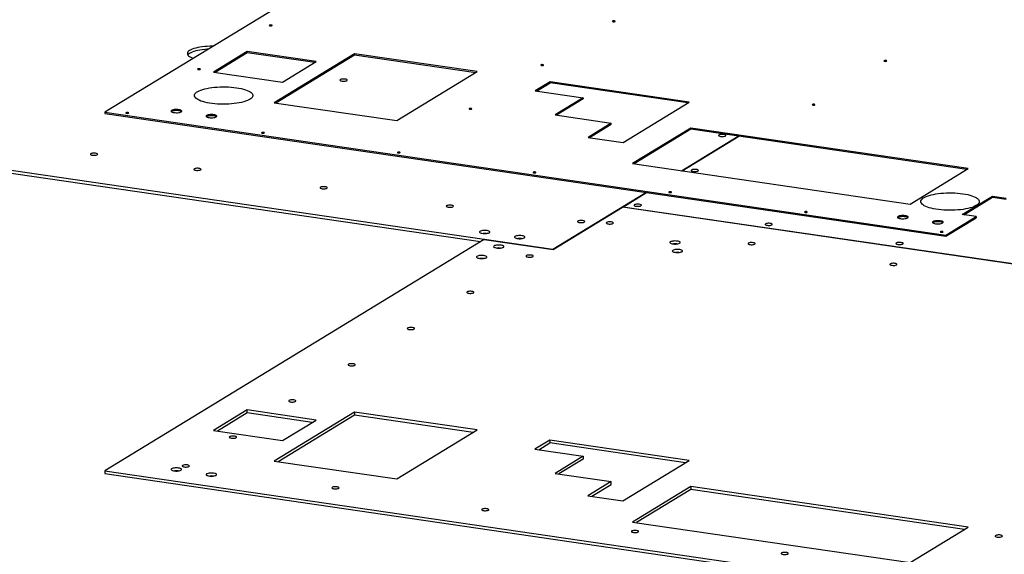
# Model space of a CAD drawing. Header units: millimetres. Extents: x 5 to 589, y 5 to 415.
# Tile 27 of 85: x 96 to 152, y 339 to 370. Entities that reach past the tile are written whole.
import ezdxf

# ---------------------------------------------------------------- set-up
doc = ezdxf.new("R2010")
doc.units = ezdxf.units.MM
doc.layers.add('TRAIT-FORT', color=4, linetype='Continuous', lineweight=25)

msp = doc.modelspace()

# ---------------------------------------------------------------- linework, layer by layer
at = {"layer": 'TRAIT-FORT', "color": 4, "linetype": 'Continuous', "lineweight": 25}
for p, q in [((117.685, 374.814), (100.776, 364.499)), ((108.84, 367.942), (106.93, 366.777)), ((108.84, 367.879), (107.013, 366.765)), ((112.746, 367.371), (108.84, 367.942)), ((108.84, 367.879), (108.84, 367.942)), ((112.663, 367.321), (108.84, 367.879)), ((114.928, 367.823), (110.374, 365.045)), ((121.873, 366.809), (114.928, 367.823)), ((114.928, 367.823), (114.928, 367.76)), ((110.456, 365.033), (114.928, 367.76)), ((110.836, 366.207), (112.746, 367.371)), ((114.928, 367.76), (121.79, 366.759)), ((106.93, 366.777), (110.836, 366.207)), ((117.319, 364.031), (121.873, 366.809)), ((126.002, 366.235), (125.153, 365.717)), ((125.235, 365.705), (126.002, 366.173)), ((133.899, 365.082), (126.002, 366.235)), ((126.002, 366.235), (126.002, 366.173)), ((133.817, 365.032), (126.002, 366.173)), ((125.153, 365.717), (127.881, 365.319)), ((110.374, 365.045), (117.319, 364.031)), ((127.881, 365.319), (126.291, 364.349)), ((127.881, 365.257), (126.373, 364.337)), ((127.881, 365.319), (127.881, 365.257)), ((130.141, 362.789), (133.899, 365.082)), ((100.776, 364.499), (100.776, 364.437)), ((100.776, 364.499), (148.431, 357.543)), ((76.962, 363.922), (122.273, 357.308)), ((100.776, 364.437), (148.431, 357.481)), ((126.291, 364.349), (129.475, 363.884)), ((76.962, 363.756), (122.053, 357.174)), ((129.475, 363.884), (128.156, 363.079)), ((128.239, 363.067), (129.475, 363.821)), ((129.475, 363.821), (129.475, 363.884)), ((133.983, 363.603), (130.685, 361.591)), ((133.983, 363.541), (130.767, 361.579)), ((149.712, 361.307), (133.983, 363.603)), ((133.983, 363.603), (133.983, 363.541)), ((149.63, 361.257), (133.983, 363.541)), ((128.156, 363.079), (130.141, 362.789)), ((133.45, 361.188), (136.666, 363.149)), ((133.489, 361.182), (136.705, 363.144)), ((130.685, 361.591), (146.414, 359.295)), ((146.414, 359.295), (149.712, 361.307)), ((126.169, 356.746), (131.439, 359.961)), ((130.132, 359.134), (131.478, 359.955)), ((149.368, 358.705), (151.087, 359.754)), ((149.451, 358.693), (151.087, 359.691)), ((151.087, 359.754), (151.868, 359.64)), ((151.087, 359.754), (151.087, 359.691)), ((151.087, 359.691), (151.868, 359.577)), ((126.189, 356.729), (130.113, 359.122)), ((171.674, 353.055), (130.113, 359.122)), ((171.693, 353.067), (130.132, 359.134)), ((130.132, 359.119), (130.132, 359.134)), ((148.431, 357.543), (150.149, 358.591)), ((148.431, 357.481), (150.149, 358.529)), ((150.149, 358.591), (149.368, 358.705)), ((150.149, 358.591), (150.149, 358.529)), ((122.263, 357.302), (100.773, 344.192)), ((122.263, 357.302), (126.189, 356.729)), ((122.273, 357.308), (122.282, 357.313)), ((122.273, 357.308), (122.273, 357.3)), ((122.282, 357.313), (126.169, 356.746)), ((122.282, 357.299), (122.282, 357.313)), ((148.431, 357.543), (148.431, 357.481)), ((126.169, 356.732), (126.169, 356.746)), ((108.836, 347.634), (106.926, 346.47)), ((108.836, 347.468), (107.146, 346.438)), ((112.742, 347.064), (108.836, 347.634)), ((108.836, 347.468), (108.836, 347.634)), ((112.522, 346.93), (108.836, 347.468)), ((114.924, 347.516), (110.37, 344.737)), ((110.589, 344.705), (114.924, 347.35)), ((121.869, 346.502), (114.924, 347.516)), ((114.924, 347.516), (114.924, 347.35)), ((114.924, 347.35), (121.649, 346.368)), ((110.832, 345.9), (112.742, 347.064)), ((106.926, 346.47), (110.832, 345.9)), ((117.315, 343.724), (121.869, 346.502)), ((125.998, 345.928), (125.149, 345.41)), ((125.369, 345.378), (125.998, 345.762)), ((133.895, 344.775), (125.998, 345.928)), ((125.998, 345.928), (125.998, 345.762)), ((133.676, 344.641), (125.998, 345.762)), ((125.149, 345.41), (127.878, 345.012)), ((127.878, 345.012), (126.287, 344.042)), ((127.878, 345.012), (127.878, 344.846)), ((110.37, 344.737), (117.315, 343.724)), ((127.878, 344.846), (126.506, 344.009)), ((130.137, 342.482), (133.895, 344.775)), ((100.773, 344.192), (100.773, 344.026)), ((100.773, 344.192), (148.427, 337.236)), ((100.773, 344.026), (148.427, 337.07)), ((126.287, 344.042), (129.472, 343.577)), ((129.472, 343.577), (128.152, 342.772)), ((128.372, 342.74), (129.472, 343.411)), ((129.472, 343.411), (129.472, 343.577)), ((133.979, 343.296), (130.681, 341.284)), ((149.709, 341), (133.979, 343.296)), ((133.979, 343.296), (133.979, 343.13)), ((128.152, 342.772), (130.137, 342.482)), ((133.979, 343.13), (130.901, 341.252)), ((149.489, 340.866), (133.979, 343.13)), ((130.681, 341.284), (146.41, 338.988)), ((146.41, 338.988), (149.709, 341))]:
    msp.add_line(p, q, dxfattribs=at)
at = {"layer": 'TRAIT-FORT', "color": 4, "linetype": 'Continuous', "lineweight": 25, "flags": 128}
for points in [[(129.656, 369.678), (129.626, 369.681), (129.596, 369.68), (129.57, 369.675), (129.551, 369.668), (129.543, 369.659), (129.547, 369.65), (129.563, 369.642), (129.587, 369.636), (129.617, 369.634), (129.647, 369.635), (129.673, 369.64), (129.692, 369.647), (129.7, 369.656), (129.696, 369.665), (129.68, 369.673), (129.656, 369.678)], [(110.204, 369.445), (110.174, 369.448), (110.144, 369.446), (110.117, 369.442), (110.099, 369.434), (110.091, 369.426), (110.095, 369.417), (110.111, 369.409), (110.135, 369.403), (110.164, 369.401), (110.195, 369.402), (110.221, 369.407), (110.24, 369.414), (110.247, 369.423), (110.243, 369.432), (110.228, 369.44), (110.204, 369.445)], [(106.911, 368.241), (106.867, 368.242), (106.72, 368.241), (106.575, 368.235), (106.432, 368.225), (106.293, 368.21), (106.161, 368.191), (106.036, 368.168), (105.921, 368.141), (105.815, 368.111), (105.721, 368.077), (105.64, 368.04), (105.572, 368.002), (105.518, 367.961), (105.479, 367.919), (105.455, 367.875), (105.447, 367.832), (105.455, 367.788), (105.478, 367.745), (105.516, 367.702), (105.569, 367.661), (105.637, 367.622), (105.718, 367.586), (105.791, 367.559)], [(106.633, 368.072), (106.575, 368.069), (106.432, 368.059), (106.293, 368.044), (106.161, 368.025), (106.036, 368.002), (105.921, 367.975), (105.815, 367.945), (105.721, 367.911), (105.64, 367.874), (105.572, 367.836), (105.518, 367.795), (105.479, 367.753), (105.475, 367.748)], [(145.043, 367.432), (145.014, 367.435), (144.984, 367.433), (144.957, 367.429), (144.939, 367.421), (144.931, 367.413), (144.935, 367.404), (144.95, 367.396), (144.975, 367.39), (145.004, 367.388), (145.034, 367.389), (145.061, 367.394), (145.079, 367.401), (145.087, 367.41), (145.083, 367.419), (145.068, 367.427), (145.043, 367.432)], [(106.139, 366.966), (106.109, 366.968), (106.079, 366.967), (106.053, 366.962), (106.034, 366.955), (106.027, 366.946), (106.031, 366.937), (106.046, 366.929), (106.07, 366.924), (106.1, 366.921), (106.13, 366.923), (106.156, 366.927), (106.175, 366.934), (106.183, 366.943), (106.179, 366.952), (106.163, 366.96), (106.139, 366.966)], [(125.591, 367.199), (125.562, 367.201), (125.531, 367.2), (125.505, 367.195), (125.487, 367.188), (125.479, 367.179), (125.483, 367.17), (125.498, 367.163), (125.522, 367.157), (125.552, 367.155), (125.582, 367.156), (125.609, 367.16), (125.627, 367.168), (125.635, 367.177), (125.631, 367.186), (125.615, 367.193), (125.591, 367.199)], [(114.391, 366.379), (114.336, 366.384), (114.277, 366.384), (114.221, 366.38), (114.171, 366.371), (114.132, 366.358), (114.107, 366.343), (114.097, 366.325), (114.104, 366.308), (114.126, 366.292), (114.163, 366.279), (114.211, 366.269), (114.267, 366.264), (114.325, 366.263), (114.381, 366.268), (114.431, 366.277), (114.47, 366.29), (114.496, 366.305), (114.505, 366.322), (114.499, 366.339), (114.476, 366.355), (114.439, 366.369), (114.391, 366.379)], [(108.232, 365.896), (108.372, 365.873), (108.504, 365.846), (108.627, 365.815), (108.739, 365.781), (108.84, 365.744), (108.928, 365.704), (109.003, 365.662), (109.064, 365.618), (109.111, 365.572), (109.142, 365.525), (109.158, 365.478), (109.159, 365.43), (109.144, 365.383), (109.114, 365.336), (109.069, 365.29), (109.01, 365.246), (108.936, 365.203), (108.849, 365.163), (108.749, 365.126), (108.638, 365.092), (108.516, 365.061), (108.385, 365.033), (108.245, 365.01), (108.099, 364.991), (107.947, 364.976), (107.79, 364.965), (107.632, 364.959), (107.472, 364.958), (107.312, 364.961), (107.154, 364.969), (106.999, 364.982), (106.849, 364.998), (106.706, 365.019), (106.569, 365.044), (106.442, 365.073), (106.324, 365.106), (106.217, 365.141), (106.123, 365.18), (106.041, 365.221), (105.973, 365.264), (105.919, 365.309), (105.88, 365.355), (105.856, 365.403), (105.848, 365.45), (105.855, 365.498), (105.877, 365.545), (105.915, 365.592), (105.967, 365.637), (106.034, 365.68), (106.114, 365.721), (106.208, 365.76), (106.314, 365.796), (106.43, 365.829), (106.557, 365.858), (106.693, 365.883), (106.836, 365.904), (106.985, 365.921), (107.139, 365.934), (107.297, 365.942), (107.457, 365.946), (107.617, 365.945), (107.776, 365.939), (107.932, 365.929), (108.085, 365.915), (108.232, 365.896)], [(102.074, 364.486), (102.045, 364.489), (102.015, 364.487), (101.988, 364.483), (101.97, 364.476), (101.962, 364.467), (101.966, 364.458), (101.981, 364.45), (102.006, 364.444), (102.035, 364.442), (102.065, 364.443), (102.092, 364.448), (102.11, 364.455), (102.118, 364.464), (102.114, 364.473), (102.099, 364.481), (102.074, 364.486)], [(104.96, 364.65), (104.896, 364.657), (104.828, 364.66), (104.761, 364.658), (104.696, 364.651), (104.638, 364.64), (104.59, 364.626), (104.553, 364.609), (104.53, 364.59), (104.522, 364.569), (104.53, 364.549), (104.552, 364.53), (104.588, 364.513), (104.636, 364.498), (104.693, 364.487), (104.757, 364.481), (104.825, 364.478), (104.893, 364.48), (104.957, 364.487), (105.015, 364.498), (105.064, 364.512), (105.1, 364.529), (105.123, 364.548), (105.131, 364.568), (105.124, 364.589), (105.102, 364.608), (105.066, 364.625), (105.018, 364.639), (104.96, 364.65)], [(104.96, 364.588), (104.896, 364.595), (104.828, 364.597), (104.761, 364.595), (104.696, 364.589), (104.638, 364.578), (104.59, 364.564), (104.553, 364.547), (104.541, 364.538)], [(121.527, 364.719), (121.497, 364.722), (121.467, 364.721), (121.44, 364.716), (121.422, 364.709), (121.414, 364.7), (121.418, 364.691), (121.434, 364.683), (121.458, 364.678), (121.487, 364.675), (121.518, 364.676), (121.544, 364.681), (121.562, 364.688), (121.57, 364.697), (121.566, 364.706), (121.551, 364.714), (121.527, 364.719)], [(140.979, 364.953), (140.949, 364.955), (140.919, 364.954), (140.893, 364.949), (140.874, 364.942), (140.866, 364.933), (140.87, 364.924), (140.886, 364.916), (140.91, 364.911), (140.94, 364.908), (140.97, 364.91), (140.996, 364.914), (141.015, 364.922), (141.022, 364.93), (141.018, 364.939), (141.003, 364.947), (140.979, 364.953)], [(106.945, 364.361), (106.88, 364.368), (106.813, 364.37), (106.745, 364.368), (106.681, 364.361), (106.623, 364.351), (106.574, 364.336), (106.538, 364.319), (106.515, 364.3), (106.507, 364.28), (106.514, 364.26), (106.536, 364.24), (106.572, 364.223), (106.62, 364.209), (106.677, 364.198), (106.742, 364.191), (106.809, 364.188), (106.877, 364.191), (106.941, 364.197), (106.999, 364.208), (107.048, 364.222), (107.084, 364.239), (107.107, 364.258), (107.115, 364.279), (107.108, 364.299), (107.086, 364.318), (107.05, 364.335), (107.002, 364.35), (106.945, 364.361)], [(106.945, 364.299), (106.88, 364.305), (106.813, 364.308), (106.745, 364.306), (106.681, 364.299), (106.623, 364.288), (106.574, 364.274), (106.538, 364.257), (106.525, 364.248)], [(109.768, 363.363), (109.739, 363.365), (109.708, 363.364), (109.682, 363.36), (109.663, 363.352), (109.656, 363.344), (109.66, 363.335), (109.675, 363.327), (109.699, 363.321), (109.729, 363.319), (109.759, 363.32), (109.786, 363.325), (109.804, 363.332), (109.812, 363.341), (109.808, 363.35), (109.792, 363.358), (109.768, 363.363)], [(135.855, 363.245), (135.8, 363.251), (135.741, 363.251), (135.685, 363.247), (135.636, 363.238), (135.596, 363.225), (135.571, 363.209), (135.561, 363.192), (135.568, 363.175), (135.59, 363.159), (135.627, 363.146), (135.675, 363.136), (135.731, 363.13), (135.789, 363.13), (135.845, 363.134), (135.895, 363.143), (135.934, 363.156), (135.96, 363.172), (135.97, 363.189), (135.963, 363.206), (135.94, 363.222), (135.903, 363.236), (135.855, 363.245)], [(117.462, 362.24), (117.432, 362.242), (117.402, 362.241), (117.376, 362.237), (117.357, 362.229), (117.349, 362.221), (117.354, 362.211), (117.369, 362.204), (117.393, 362.198), (117.423, 362.196), (117.453, 362.197), (117.479, 362.202), (117.498, 362.209), (117.506, 362.218), (117.502, 362.227), (117.486, 362.234), (117.462, 362.24)], [(100.245, 362.179), (100.189, 362.184), (100.131, 362.185), (100.075, 362.18), (100.025, 362.171), (99.986, 362.158), (99.961, 362.143), (99.951, 362.126), (99.958, 362.108), (99.98, 362.092), (100.017, 362.079), (100.065, 362.069), (100.121, 362.064), (100.179, 362.064), (100.235, 362.068), (100.285, 362.077), (100.324, 362.09), (100.35, 362.105), (100.359, 362.122), (100.353, 362.14), (100.33, 362.156), (100.293, 362.169), (100.245, 362.179)], [(106.104, 361.324), (106.049, 361.329), (105.991, 361.329), (105.934, 361.325), (105.885, 361.316), (105.845, 361.303), (105.82, 361.287), (105.81, 361.27), (105.817, 361.253), (105.84, 361.237), (105.876, 361.224), (105.925, 361.214), (105.98, 361.209), (106.038, 361.208), (106.094, 361.213), (106.144, 361.222), (106.183, 361.234), (106.209, 361.25), (106.219, 361.267), (106.212, 361.284), (106.189, 361.3), (106.152, 361.314), (106.104, 361.324)], [(125.156, 361.117), (125.126, 361.119), (125.096, 361.118), (125.069, 361.113), (125.051, 361.106), (125.043, 361.097), (125.047, 361.088), (125.063, 361.08), (125.087, 361.075), (125.116, 361.073), (125.147, 361.074), (125.173, 361.078), (125.192, 361.086), (125.199, 361.094), (125.195, 361.104), (125.18, 361.111), (125.156, 361.117)], [(134.299, 361.262), (134.243, 361.268), (134.185, 361.268), (134.129, 361.264), (134.079, 361.255), (134.04, 361.242), (134.015, 361.226), (134.005, 361.209), (134.012, 361.192), (134.034, 361.176), (134.071, 361.163), (134.119, 361.153), (134.175, 361.148), (134.233, 361.147), (134.289, 361.152), (134.339, 361.161), (134.378, 361.173), (134.404, 361.189), (134.413, 361.206), (134.407, 361.223), (134.384, 361.239), (134.347, 361.253), (134.299, 361.262)], [(113.259, 360.279), (113.203, 360.284), (113.145, 360.285), (113.089, 360.28), (113.039, 360.271), (113, 360.259), (112.974, 360.243), (112.965, 360.226), (112.971, 360.209), (112.994, 360.193), (113.031, 360.179), (113.079, 360.17), (113.135, 360.164), (113.193, 360.164), (113.249, 360.168), (113.299, 360.177), (113.338, 360.19), (113.363, 360.206), (113.373, 360.223), (113.366, 360.24), (113.344, 360.256), (113.307, 360.269), (113.259, 360.279)], [(132.849, 359.994), (132.82, 359.996), (132.79, 359.995), (132.763, 359.99), (132.745, 359.983), (132.737, 359.974), (132.741, 359.965), (132.756, 359.957), (132.781, 359.952), (132.81, 359.95), (132.84, 359.951), (132.867, 359.955), (132.885, 359.963), (132.893, 359.971), (132.889, 359.98), (132.874, 359.988), (132.849, 359.994)], [(149.406, 359.885), (149.546, 359.862), (149.678, 359.835), (149.801, 359.805), (149.913, 359.771), (150.014, 359.734), (150.103, 359.694), (150.178, 359.652), (150.239, 359.607), (150.285, 359.562), (150.317, 359.515), (150.333, 359.467), (150.333, 359.42), (150.319, 359.372), (150.289, 359.325), (150.244, 359.279), (150.184, 359.235), (150.11, 359.193), (150.023, 359.153), (149.923, 359.115), (149.812, 359.081), (149.69, 359.05), (149.559, 359.023), (149.419, 359), (149.273, 358.98), (149.121, 358.965), (148.965, 358.955), (148.806, 358.949), (148.646, 358.948), (148.486, 358.951), (148.328, 358.959), (148.174, 358.971), (148.024, 358.988), (147.88, 359.009), (147.744, 359.034), (147.616, 359.063), (147.498, 359.095), (147.392, 359.131), (147.297, 359.169), (147.215, 359.21), (147.147, 359.254), (147.093, 359.298), (147.054, 359.345), (147.03, 359.392), (147.022, 359.44), (147.029, 359.487), (147.051, 359.535), (147.089, 359.581), (147.141, 359.626), (147.208, 359.67), (147.289, 359.711), (147.382, 359.75), (147.488, 359.785), (147.605, 359.818), (147.731, 359.847), (147.867, 359.873), (148.01, 359.894), (148.16, 359.911), (148.314, 359.924), (148.471, 359.932), (148.631, 359.936), (148.791, 359.935), (148.95, 359.929), (149.107, 359.919), (149.259, 359.904), (149.406, 359.885)], [(120.413, 359.235), (120.358, 359.24), (120.3, 359.24), (120.244, 359.236), (120.194, 359.227), (120.155, 359.214), (120.129, 359.199), (120.119, 359.182), (120.126, 359.164), (120.149, 359.148), (120.186, 359.135), (120.234, 359.125), (120.289, 359.12), (120.347, 359.119), (120.404, 359.124), (120.453, 359.133), (120.493, 359.146), (120.518, 359.161), (120.528, 359.178), (120.521, 359.196), (120.498, 359.211), (120.461, 359.225), (120.413, 359.235)], [(131.064, 359.289), (131.009, 359.295), (130.951, 359.295), (130.895, 359.291), (130.845, 359.282), (130.806, 359.269), (130.78, 359.253), (130.77, 359.236), (130.777, 359.219), (130.8, 359.203), (130.837, 359.19), (130.885, 359.18), (130.94, 359.175), (130.998, 359.174), (131.054, 359.179), (131.104, 359.188), (131.143, 359.2), (131.169, 359.216), (131.179, 359.233), (131.172, 359.25), (131.149, 359.266), (131.112, 359.28), (131.064, 359.289)], [(127.855, 358.365), (127.799, 358.37), (127.741, 358.371), (127.685, 358.366), (127.635, 358.357), (127.596, 358.345), (127.57, 358.329), (127.56, 358.312), (127.567, 358.295), (127.59, 358.279), (127.627, 358.265), (127.675, 358.255), (127.73, 358.25), (127.789, 358.25), (127.845, 358.254), (127.894, 358.263), (127.934, 358.276), (127.959, 358.291), (127.969, 358.309), (127.962, 358.326), (127.94, 358.342), (127.903, 358.355), (127.855, 358.365)], [(140.543, 358.871), (140.514, 358.873), (140.483, 358.872), (140.457, 358.867), (140.439, 358.86), (140.431, 358.851), (140.435, 358.842), (140.45, 358.834), (140.474, 358.829), (140.504, 358.826), (140.534, 358.828), (140.561, 358.832), (140.579, 358.839), (140.587, 358.848), (140.583, 358.857), (140.568, 358.865), (140.543, 358.871)], [(146.135, 358.64), (146.07, 358.647), (146.003, 358.649), (145.935, 358.647), (145.871, 358.64), (145.813, 358.63), (145.764, 358.615), (145.728, 358.598), (145.705, 358.579), (145.697, 358.559), (145.704, 358.539), (145.726, 358.52), (145.762, 358.502), (145.81, 358.488), (145.867, 358.477), (145.932, 358.47), (145.999, 358.468), (146.067, 358.47), (146.131, 358.476), (146.189, 358.487), (146.238, 358.501), (146.274, 358.518), (146.297, 358.538), (146.305, 358.558), (146.298, 358.578), (146.276, 358.597), (146.24, 358.615), (146.192, 358.629), (146.135, 358.64)], [(146.135, 358.578), (146.07, 358.585), (146.003, 358.587), (145.935, 358.585), (145.871, 358.578), (145.813, 358.567), (145.764, 358.553), (145.728, 358.536), (145.715, 358.527)], [(148.119, 358.35), (148.055, 358.357), (147.987, 358.359), (147.919, 358.357), (147.855, 358.351), (147.797, 358.34), (147.748, 358.326), (147.712, 358.309), (147.689, 358.289), (147.681, 358.269), (147.688, 358.249), (147.71, 358.23), (147.746, 358.213), (147.794, 358.198), (147.852, 358.187), (147.916, 358.18), (147.984, 358.178), (148.051, 358.18), (148.116, 358.187), (148.174, 358.197), (148.222, 358.212), (148.259, 358.229), (148.282, 358.248), (148.29, 358.268), (148.282, 358.288), (148.26, 358.308), (148.224, 358.325), (148.176, 358.339), (148.119, 358.35)], [(122.432, 357.795), (122.368, 357.802), (122.3, 357.804), (122.232, 357.802), (122.168, 357.795), (122.112, 357.783), (122.066, 357.768), (122.032, 357.751), (122.013, 357.731), (122.01, 357.711), (122.023, 357.691), (122.05, 357.672), (122.092, 357.656), (122.144, 357.643), (122.206, 357.634), (122.272, 357.63), (122.34, 357.63), (122.406, 357.635), (122.467, 357.644), (122.519, 357.657), (122.559, 357.674), (122.585, 357.692), (122.596, 357.713), (122.591, 357.733), (122.571, 357.752), (122.536, 357.77), (122.489, 357.784), (122.432, 357.795)], [(129.487, 358.285), (129.431, 358.291), (129.373, 358.291), (129.317, 358.287), (129.267, 358.278), (129.228, 358.265), (129.202, 358.249), (129.193, 358.232), (129.199, 358.215), (129.222, 358.199), (129.259, 358.186), (129.307, 358.176), (129.363, 358.171), (129.421, 358.17), (129.477, 358.175), (129.527, 358.184), (129.566, 358.196), (129.591, 358.212), (129.601, 358.229), (129.594, 358.246), (129.572, 358.262), (129.535, 358.276), (129.487, 358.285)], [(138.486, 358.206), (138.43, 358.211), (138.372, 358.212), (138.316, 358.207), (138.266, 358.198), (138.227, 358.186), (138.202, 358.17), (138.192, 358.153), (138.199, 358.136), (138.221, 358.12), (138.258, 358.106), (138.306, 358.097), (138.362, 358.091), (138.42, 358.091), (138.476, 358.095), (138.526, 358.104), (138.565, 358.117), (138.591, 358.133), (138.6, 358.15), (138.594, 358.167), (138.571, 358.183), (138.534, 358.196), (138.486, 358.206)], [(148.119, 358.288), (148.055, 358.295), (147.987, 358.297), (147.919, 358.295), (147.855, 358.289), (147.797, 358.278), (147.748, 358.264), (147.712, 358.246), (147.699, 358.238)], [(124.416, 357.506), (124.352, 357.512), (124.284, 357.515), (124.217, 357.512), (124.153, 357.505), (124.096, 357.494), (124.05, 357.479), (124.017, 357.461), (123.998, 357.441), (123.994, 357.421), (124.007, 357.401), (124.035, 357.383), (124.076, 357.366), (124.129, 357.353), (124.19, 357.345), (124.256, 357.34), (124.324, 357.34), (124.391, 357.345), (124.451, 357.354), (124.503, 357.368), (124.543, 357.384), (124.569, 357.403), (124.58, 357.423), (124.576, 357.443), (124.555, 357.463), (124.521, 357.48), (124.473, 357.495), (124.416, 357.506)], [(133.217, 357.201), (133.153, 357.208), (133.085, 357.21), (133.018, 357.207), (132.954, 357.2), (132.898, 357.189), (132.851, 357.174), (132.818, 357.156), (132.799, 357.137), (132.796, 357.116), (132.808, 357.096), (132.836, 357.078), (132.877, 357.062), (132.93, 357.049), (132.991, 357.04), (133.058, 357.035), (133.126, 357.036), (133.192, 357.04), (133.252, 357.05), (133.304, 357.063), (133.344, 357.079), (133.371, 357.098), (133.382, 357.118), (133.377, 357.138), (133.357, 357.158), (133.322, 357.175), (133.275, 357.19), (133.217, 357.201)], [(148.237, 357.748), (148.207, 357.75), (148.177, 357.749), (148.151, 357.744), (148.132, 357.737), (148.125, 357.728), (148.129, 357.719), (148.144, 357.711), (148.168, 357.706), (148.198, 357.703), (148.228, 357.705), (148.254, 357.709), (148.273, 357.716), (148.281, 357.725), (148.277, 357.734), (148.261, 357.742), (148.237, 357.748)], [(123.229, 356.971), (123.164, 356.977), (123.097, 356.98), (123.029, 356.977), (122.965, 356.97), (122.909, 356.959), (122.862, 356.944), (122.829, 356.926), (122.81, 356.906), (122.807, 356.886), (122.819, 356.866), (122.847, 356.848), (122.888, 356.831), (122.941, 356.818), (123.002, 356.81), (123.069, 356.805), (123.137, 356.805), (123.203, 356.81), (123.264, 356.819), (123.315, 356.833), (123.355, 356.849), (123.382, 356.868), (123.393, 356.888), (123.388, 356.908), (123.368, 356.928), (123.333, 356.945), (123.286, 356.96), (123.229, 356.971)], [(133.355, 356.723), (133.291, 356.729), (133.223, 356.731), (133.156, 356.729), (133.092, 356.722), (133.035, 356.71), (132.989, 356.696), (132.956, 356.678), (132.937, 356.658), (132.934, 356.638), (132.946, 356.618), (132.974, 356.599), (133.015, 356.583), (133.068, 356.57), (133.129, 356.561), (133.195, 356.557), (133.264, 356.557), (133.33, 356.562), (133.39, 356.571), (133.442, 356.585), (133.482, 356.601), (133.508, 356.62), (133.52, 356.64), (133.515, 356.66), (133.495, 356.679), (133.46, 356.697), (133.413, 356.712), (133.355, 356.723)], [(137.521, 357.113), (137.466, 357.118), (137.407, 357.118), (137.351, 357.114), (137.301, 357.105), (137.262, 357.092), (137.237, 357.077), (137.227, 357.06), (137.234, 357.042), (137.256, 357.026), (137.293, 357.013), (137.341, 357.003), (137.397, 356.998), (137.455, 356.997), (137.511, 357.002), (137.561, 357.011), (137.6, 357.024), (137.626, 357.039), (137.635, 357.056), (137.629, 357.074), (137.606, 357.089), (137.569, 357.103), (137.521, 357.113)], [(145.907, 357.123), (145.852, 357.128), (145.794, 357.128), (145.738, 357.124), (145.688, 357.115), (145.649, 357.102), (145.623, 357.087), (145.613, 357.069), (145.62, 357.052), (145.643, 357.036), (145.68, 357.023), (145.728, 357.013), (145.783, 357.008), (145.841, 357.007), (145.898, 357.012), (145.947, 357.021), (145.987, 357.034), (146.012, 357.049), (146.022, 357.066), (146.015, 357.083), (145.992, 357.099), (145.956, 357.113), (145.907, 357.123)], [(122.259, 356.379), (122.194, 356.386), (122.127, 356.388), (122.059, 356.385), (121.995, 356.378), (121.939, 356.367), (121.892, 356.352), (121.859, 356.334), (121.84, 356.315), (121.837, 356.294), (121.849, 356.274), (121.877, 356.256), (121.918, 356.24), (121.971, 356.227), (122.032, 356.218), (122.099, 356.213), (122.167, 356.214), (122.233, 356.218), (122.294, 356.228), (122.345, 356.241), (122.385, 356.257), (122.412, 356.276), (122.423, 356.296), (122.418, 356.316), (122.398, 356.336), (122.363, 356.353), (122.316, 356.368), (122.259, 356.379)], [(124.935, 356.406), (124.88, 356.411), (124.822, 356.411), (124.765, 356.407), (124.716, 356.398), (124.676, 356.385), (124.651, 356.369), (124.641, 356.352), (124.648, 356.335), (124.671, 356.319), (124.707, 356.306), (124.756, 356.296), (124.811, 356.291), (124.869, 356.29), (124.925, 356.295), (124.975, 356.304), (125.014, 356.316), (125.04, 356.332), (125.05, 356.349), (125.043, 356.366), (125.02, 356.382), (124.983, 356.396), (124.935, 356.406)], [(145.555, 355.94), (145.5, 355.945), (145.442, 355.946), (145.386, 355.941), (145.336, 355.932), (145.297, 355.919), (145.271, 355.904), (145.261, 355.887), (145.268, 355.869), (145.291, 355.854), (145.328, 355.84), (145.376, 355.83), (145.431, 355.825), (145.489, 355.825), (145.545, 355.829), (145.595, 355.838), (145.634, 355.851), (145.66, 355.866), (145.67, 355.883), (145.663, 355.901), (145.64, 355.917), (145.603, 355.93), (145.555, 355.94)], [(121.572, 354.354), (121.516, 354.359), (121.458, 354.36), (121.402, 354.355), (121.352, 354.346), (121.313, 354.333), (121.287, 354.318), (121.278, 354.301), (121.284, 354.283), (121.307, 354.268), (121.344, 354.254), (121.392, 354.244), (121.448, 354.239), (121.506, 354.239), (121.562, 354.243), (121.612, 354.252), (121.651, 354.265), (121.676, 354.28), (121.686, 354.297), (121.679, 354.315), (121.657, 354.331), (121.62, 354.344), (121.572, 354.354)], [(118.208, 352.302), (118.153, 352.307), (118.095, 352.308), (118.039, 352.303), (117.989, 352.295), (117.95, 352.282), (117.924, 352.266), (117.914, 352.249), (117.921, 352.232), (117.944, 352.216), (117.981, 352.202), (118.029, 352.193), (118.084, 352.187), (118.142, 352.187), (118.199, 352.191), (118.248, 352.2), (118.287, 352.213), (118.313, 352.229), (118.323, 352.246), (118.316, 352.263), (118.293, 352.279), (118.256, 352.292), (118.208, 352.302)], [(114.845, 350.25), (114.79, 350.256), (114.731, 350.256), (114.675, 350.252), (114.625, 350.243), (114.586, 350.23), (114.561, 350.214), (114.551, 350.197), (114.558, 350.18), (114.58, 350.164), (114.617, 350.151), (114.665, 350.141), (114.721, 350.136), (114.779, 350.135), (114.835, 350.14), (114.885, 350.149), (114.924, 350.161), (114.95, 350.177), (114.959, 350.194), (114.953, 350.211), (114.93, 350.227), (114.893, 350.241), (114.845, 350.25)], [(111.482, 348.199), (111.426, 348.204), (111.368, 348.205), (111.312, 348.2), (111.262, 348.191), (111.223, 348.178), (111.197, 348.163), (111.188, 348.146), (111.194, 348.128), (111.217, 348.112), (111.254, 348.099), (111.302, 348.089), (111.357, 348.084), (111.416, 348.083), (111.472, 348.088), (111.522, 348.097), (111.561, 348.11), (111.586, 348.125), (111.596, 348.142), (111.589, 348.16), (111.567, 348.176), (111.53, 348.189), (111.482, 348.199)], [(108.118, 346.147), (108.063, 346.152), (108.005, 346.153), (107.948, 346.148), (107.899, 346.139), (107.859, 346.127), (107.834, 346.111), (107.824, 346.094), (107.831, 346.077), (107.854, 346.061), (107.891, 346.047), (107.939, 346.038), (107.994, 346.032), (108.052, 346.032), (108.108, 346.036), (108.158, 346.045), (108.197, 346.058), (108.223, 346.074), (108.233, 346.091), (108.226, 346.108), (108.203, 346.124), (108.166, 346.137), (108.118, 346.147)], [(105.445, 344.516), (105.39, 344.522), (105.331, 344.522), (105.275, 344.518), (105.226, 344.509), (105.186, 344.496), (105.161, 344.48), (105.151, 344.463), (105.158, 344.446), (105.18, 344.43), (105.217, 344.417), (105.265, 344.407), (105.321, 344.402), (105.379, 344.401), (105.435, 344.406), (105.485, 344.415), (105.524, 344.427), (105.55, 344.443), (105.56, 344.46), (105.553, 344.477), (105.53, 344.493), (105.493, 344.507), (105.445, 344.516)], [(104.952, 344.34), (104.887, 344.347), (104.82, 344.349), (104.752, 344.347), (104.688, 344.34), (104.632, 344.328), (104.586, 344.313), (104.552, 344.296), (104.533, 344.276), (104.53, 344.256), (104.543, 344.236), (104.57, 344.217), (104.612, 344.201), (104.664, 344.188), (104.725, 344.179), (104.792, 344.175), (104.86, 344.175), (104.926, 344.18), (104.987, 344.189), (105.038, 344.202), (105.079, 344.219), (105.105, 344.237), (105.116, 344.258), (105.111, 344.278), (105.091, 344.297), (105.056, 344.315), (105.009, 344.329), (104.952, 344.34)], [(106.936, 344.051), (106.872, 344.057), (106.804, 344.06), (106.736, 344.057), (106.673, 344.05), (106.616, 344.039), (106.57, 344.024), (106.536, 344.006), (106.518, 343.986), (106.514, 343.966), (106.527, 343.946), (106.555, 343.928), (106.596, 343.911), (106.649, 343.898), (106.71, 343.89), (106.776, 343.885), (106.844, 343.885), (106.91, 343.89), (106.971, 343.899), (107.023, 343.913), (107.063, 343.929), (107.089, 343.948), (107.1, 343.968), (107.096, 343.988), (107.075, 344.008), (107.041, 344.025), (106.993, 344.04), (106.936, 344.051)], [(113.933, 343.277), (113.877, 343.283), (113.819, 343.283), (113.763, 343.279), (113.713, 343.27), (113.674, 343.257), (113.648, 343.241), (113.639, 343.224), (113.645, 343.207), (113.668, 343.191), (113.705, 343.178), (113.753, 343.168), (113.808, 343.163), (113.867, 343.162), (113.923, 343.167), (113.973, 343.176), (114.012, 343.188), (114.037, 343.204), (114.047, 343.221), (114.04, 343.238), (114.018, 343.254), (113.981, 343.268), (113.933, 343.277)], [(122.42, 342.038), (122.365, 342.044), (122.307, 342.044), (122.25, 342.04), (122.201, 342.031), (122.162, 342.018), (122.136, 342.002), (122.126, 341.985), (122.133, 341.968), (122.156, 341.952), (122.193, 341.939), (122.241, 341.929), (122.296, 341.924), (122.354, 341.923), (122.41, 341.928), (122.46, 341.937), (122.499, 341.949), (122.525, 341.965), (122.535, 341.982), (122.528, 341.999), (122.505, 342.015), (122.468, 342.029), (122.42, 342.038)], [(130.908, 340.799), (130.852, 340.805), (130.794, 340.805), (130.738, 340.801), (130.688, 340.792), (130.649, 340.779), (130.624, 340.763), (130.614, 340.746), (130.621, 340.729), (130.643, 340.713), (130.68, 340.7), (130.728, 340.69), (130.784, 340.685), (130.842, 340.684), (130.898, 340.689), (130.948, 340.698), (130.987, 340.71), (131.013, 340.726), (131.022, 340.743), (131.016, 340.76), (130.993, 340.776), (130.956, 340.79), (130.908, 340.799)], [(151.528, 340.545), (151.473, 340.55), (151.414, 340.551), (151.358, 340.546), (151.309, 340.537), (151.269, 340.524), (151.244, 340.509), (151.234, 340.492), (151.241, 340.475), (151.263, 340.459), (151.3, 340.445), (151.348, 340.435), (151.404, 340.43), (151.462, 340.43), (151.518, 340.434), (151.568, 340.443), (151.607, 340.456), (151.633, 340.471), (151.642, 340.488), (151.636, 340.506), (151.613, 340.522), (151.576, 340.535), (151.528, 340.545)], [(139.395, 339.56), (139.34, 339.566), (139.282, 339.566), (139.226, 339.562), (139.176, 339.553), (139.137, 339.54), (139.111, 339.524), (139.101, 339.507), (139.108, 339.49), (139.131, 339.474), (139.168, 339.461), (139.216, 339.451), (139.271, 339.446), (139.329, 339.445), (139.386, 339.45), (139.435, 339.459), (139.475, 339.471), (139.5, 339.487), (139.51, 339.504), (139.503, 339.521), (139.48, 339.537), (139.444, 339.551), (139.395, 339.56)]]:
    msp.add_lwpolyline(points, dxfattribs=at)
at = {"layer": 'TRAIT-FORT', "color": 4, "linetype": 'Continuous', "lineweight": 25}
for centre, radius, start, end in [((104.939, 364.27), 0.319, 57.0958, 86.2281), ((106.924, 363.98), 0.319, 57.0958, 86.2281), ((146.114, 358.259), 0.319, 57.0958, 86.2281), ((148.098, 357.97), 0.319, 57.0958, 86.2281), ((122.303, 356.686), 0.953, 84.3704, 95.6079), ((124.287, 356.396), 0.953, 84.3704, 95.6079), ((123.099, 355.861), 0.953, 84.3704, 95.6079), ((133.088, 356.091), 0.953, 84.3704, 95.6079), ((122.129, 355.269), 0.953, 84.3704, 95.6079), ((133.226, 355.613), 0.953, 84.3704, 95.6079), ((104.823, 343.231), 0.953, 84.3704, 95.6079), ((106.807, 342.941), 0.953, 84.3704, 95.6079)]:
    msp.add_arc(centre, radius, start, end, dxfattribs=at)

doc.saveas('drawing.dxf')
